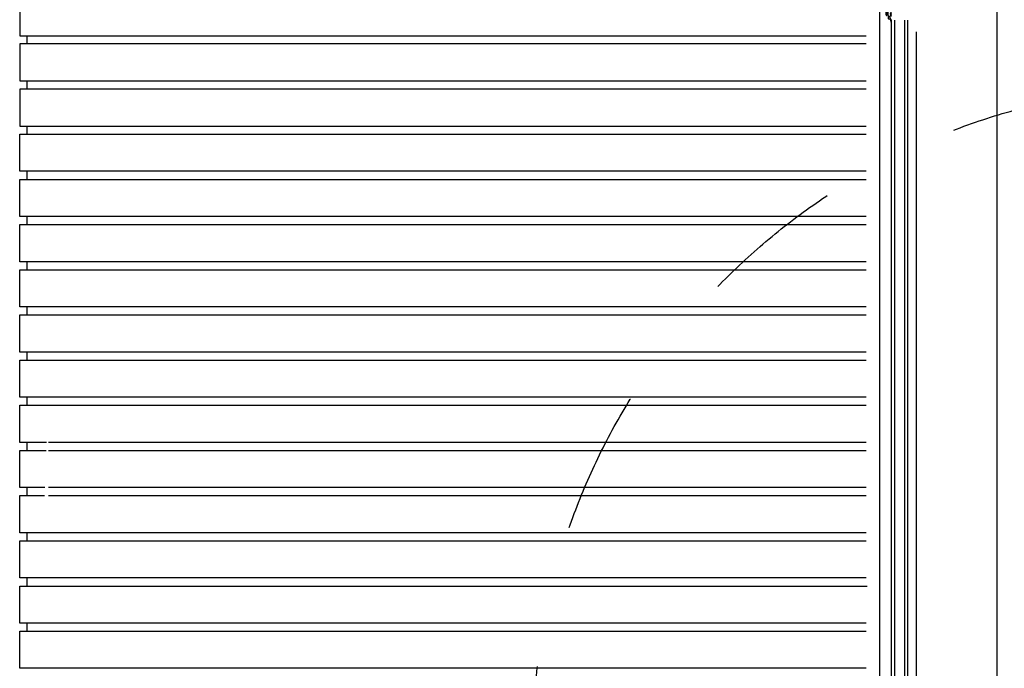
# Model space of a CAD drawing. Extents: x 0 to 140000, y 0 to 84100.
# Tile 18 of 105: x 12024 to 13404, y 22095 to 23004. Entities that reach past the tile are written whole.
import ezdxf

# ---------------------------------------------------------------- set-up
doc = ezdxf.new("R2010")
doc.units = 0
doc.header["$LTSCALE"] = 100
doc.header["$MEASUREMENT"] = 0
doc.linetypes.add('AUSGEZOGEN', pattern=[0])
doc.linetypes.add('TEGELS', pattern=[4, 2, -2])
doc.layers.get('0').update_dxf_attribs({"linetype": 'CONTINUOUS'})
for name, color, linetype in [('AL$1A---_ALGEMEEN', 1, 'CONTINUOUS'), ('AL21----_BUITENWAND', 2, 'CONTINUOUS'), ('AL31----_BUITENKOZIJ', 7, 'CONTINUOUS')]:
    doc.layers.add(name, color=color, linetype=linetype)

# ---------------------------------------------------------------- blocks, each defined once
blk = doc.blocks.new('204772')
at = {"color": 7, "linetype": 'AUSGEZOGEN'}
for points in [[(0.3, 0.3), (0.29, -1.63), (-0.04, -1.87), (-0.6, -1.72), (-4.88, -1.72), (-5.34, -2.22), (-5.36, -3.57), (-6.35, -4.71), (-6.85, -4.87), (-8.62, -5.22), (-9.12, -5.26), (-9.52, -5.45), (-9.69, -5.87), (-9.61, -6.12), (-9.49, -6.17), (-9.1, -6.16), (-8.37, -6.16), (-7.64, -6.08), (-6.93, -5.94), (-6.23, -5.73), (-5.55, -5.45), (-4.9, -5.12), (-4.28, -4.72), (-3.7, -4.27), (-2.68, -3.63), (-1.5, -4.52), (-1.12, -5.92), (-1.01, -6.07), (-0.84, -6.12), (-0.62, -6.03), (-0.58, -5.98), (-0.03, -5.03), (0, -4.99), (0.16, -4.92), (0.32, -4.98), (0.36, -5.03), (0.93, -6), (0.97, -6.05), (1.15, -6.12), (1.38, -6.03), (1.42, -5.98), (1.97, -5.03), (2, -4.99), (2.16, -4.92), (2.32, -4.98), (2.36, -5.03), (2.93, -6), (2.97, -6.05), (3.15, -6.12), (3.38, -6.03), (3.42, -5.98), (3.97, -5.03), (4, -4.99), (4.16, -4.92), (4.32, -4.98), (4.36, -5.03), (4.93, -6), (4.97, -6.05), (5.16, -6.12), (5.34, -6.07), (5.45, -5.92), (5.83, -4.52), (7.01, -3.63), (8.03, -4.27), (8.61, -4.72), (9.22, -5.12), (9.75, -5.38), (10.73, -5.73), (11.75, -5.98), (12.27, -6.06), (12.79, -6.11), (13.43, -6.16), (13.82, -6.17), (13.94, -6.12), (14.02, -5.87), (13.85, -5.45), (12.14, -5.04), (10.33, -4.52), (10.19, -4.41), (10.15, -4.37), (10.1, -4.33), (9.67, -3.39), (9.66, -1.99), (9.36, -1.7), (7.2, -1.72), (6.64, -1.87), (6.4, -1.8), (6.3, -1.57), (6.3, 0.3), (7.1, 0.3), (7.1, 0.6), (5.69, 1.51), (5, 1.8), (1.53, 1.8), (0.93, 1.53), (-0.5, 0.6), (-0.5, 0.3)], [(2.07, -1.8), (4.5, -1.8), (5, -1.3), (4.99, 0.38), (4.53, 0.8), (2.07, 0.8), (1.61, 0.38), (1.6, -1.3)]]:
    blk.add_lwpolyline(points, close=True, dxfattribs=at)
at = {"color": 7, "linetype": 'AUSGEZOGEN', "flags": 3}
blk.add_attdef('GRUPPE', (0, 0), '', height=1, dxfattribs=at)

msp = doc.modelspace()

# ---------------------------------------------------------------- linework, layer by layer
at = {"layer": 'AL$1A---_ALGEMEEN', "color": 4, "linetype": 'TEGELS'}
msp.add_circle((13663.6, 21989.8), 920.5, dxfattribs=at)
at = {"layer": 'AL21----_BUITENWAND', "color": 42}
for p, q in [((12023.6, 23033.4), (12023.6, 22981.4)), ((12023.6, 22981.4), (12083.2, 22981.4)), ((12033.6, 22981.4), (12033.6, 22970)), ((12063.8, 22981.4), (13210.1, 22981.4)), ((12023.6, 22970), (12023.6, 22918)), ((12082.8, 22970), (12023.6, 22970)), ((13210.1, 22970), (12063.8, 22970)), ((12023.6, 22918), (12080.8, 22918)), ((12033.6, 22918), (12033.6, 22906.7)), ((12063.8, 22918), (13210.1, 22918)), ((12023.6, 22906.7), (12023.6, 22854.7)), ((12080.3, 22906.7), (12023.6, 22906.7)), ((13210.1, 22906.7), (12063.8, 22906.7)), ((12023.6, 22854.7), (12078.3, 22854.7)), ((12033.6, 22854.7), (12033.6, 22843.4)), ((12063.8, 22854.7), (13210.1, 22854.7)), ((12023.6, 22843.4), (12077.9, 22843.4)), ((12023.6, 22791.4), (12023.6, 22843.4)), ((12063.8, 22843.4), (13210.1, 22843.4)), ((12075.9, 22791.4), (12023.6, 22791.4)), ((12033.6, 22791.4), (12033.6, 22780)), ((13210.1, 22791.4), (12063.8, 22791.4)), ((12023.6, 22780), (12075.5, 22780)), ((12023.6, 22728), (12023.6, 22780)), ((12063.8, 22780), (13210.1, 22780)), ((12073.5, 22728), (12023.6, 22728)), ((12023.6, 22716.7), (12073, 22716.7)), ((12023.6, 22664.7), (12023.6, 22716.7)), ((12033.6, 22728), (12033.6, 22716.7)), ((13210.1, 22728), (12063.8, 22728)), ((12063.8, 22716.7), (13210.1, 22716.7)), ((12071, 22664.7), (12023.6, 22664.7)), ((12033.6, 22664.7), (12033.6, 22653.4)), ((13210.1, 22664.7), (12063.8, 22664.7)), ((12023.6, 22653.4), (12070.6, 22653.4)), ((12023.6, 22601.4), (12023.6, 22653.4)), ((12063.8, 22653.4), (13210.1, 22653.4)), ((12068.6, 22601.4), (12023.6, 22601.4)), ((12033.6, 22601.4), (12033.6, 22590)), ((13210.1, 22601.4), (12063.8, 22601.4)), ((12023.6, 22590), (12068.2, 22590)), ((12023.6, 22538), (12023.6, 22590)), ((12063.8, 22590), (13210.1, 22590)), ((12066.2, 22538), (12023.6, 22538)), ((12033.6, 22538), (12033.6, 22526.7)), ((13210.1, 22538), (12063.8, 22538)), ((12023.6, 22526.7), (12065.8, 22526.7)), ((12023.6, 22474.7), (12023.6, 22526.7)), ((12063.8, 22526.7), (13210.1, 22526.7)), ((12063.8, 22474.7), (12023.6, 22474.7)), ((12033.6, 22474.7), (12033.6, 22463.4)), ((13210.1, 22474.7), (12063.8, 22474.7)), ((12023.6, 22463.4), (12063.3, 22463.4)), ((12023.6, 22411.4), (12023.6, 22463.4)), ((12063.8, 22463.4), (13210.1, 22463.4)), ((12061.3, 22411.4), (12023.6, 22411.4)), ((12033.6, 22411.4), (12033.6, 22400)), ((13210.1, 22411.4), (12063.8, 22411.4)), ((12023.6, 22400), (12060.9, 22400)), ((12023.6, 22348), (12023.6, 22400)), ((12063.8, 22400), (13210.1, 22400)), ((12058.9, 22348), (12023.6, 22348)), ((12033.6, 22348), (12033.6, 22336.7)), ((13210.1, 22348), (12063.8, 22348)), ((12023.6, 22336.7), (12058.5, 22336.7)), ((12023.6, 22284.7), (12023.6, 22336.7)), ((12063.8, 22336.7), (13210.1, 22336.7)), ((12066.2, 22284.7), (12023.6, 22284.7)), ((12023.6, 22273.4), (12065.8, 22273.4)), ((12023.6, 22221.4), (12023.6, 22273.4)), ((12033.6, 22284.7), (12033.6, 22273.4)), ((13210.1, 22284.7), (12063.8, 22284.7)), ((12063.8, 22273.4), (13210.1, 22273.4)), ((12063.8, 22221.4), (12023.6, 22221.4)), ((12033.6, 22221.4), (12033.6, 22210)), ((13210.1, 22221.4), (12063.8, 22221.4)), ((12023.6, 22210), (13211.3, 22210)), ((12023.6, 22158), (12023.6, 22210)), ((13210.1, 22158), (12023.6, 22158)), ((12033.6, 22158), (12033.6, 22146.7)), ((12023.6, 22146.7), (13210.1, 22146.7)), ((12023.6, 22094.7), (12023.6, 22146.7)), ((13210.1, 22094.7), (12023.6, 22094.7))]:
    msp.add_line(p, q, dxfattribs=at)
at = {"layer": 'AL31----_BUITENKOZIJ', "color": 1, "linetype": 'CONTINUOUS'}
for p, q in [((13393.6, 12777), (13393.6, 32714.7)), ((13280.1, 22986.9), (13280.1, 21315.6))]:
    msp.add_line(p, q, dxfattribs=at)
at = {"layer": 'AL31----_BUITENKOZIJ'}
for p, q in [((13245.4, 21299.5), (13245.4, 23003.1)), ((13250.4, 21299.5), (13250.4, 23003.1)), ((13264.4, 21299.5), (13264.4, 23003.1)), ((13268.4, 21299.5), (13268.4, 23003.1))]:
    msp.add_line(p, q, dxfattribs=at)
at = {"layer": 'AL31----_BUITENKOZIJ', "color": 1, "linetype": 'CONTINUOUS'}
msp.add_lwpolyline([(13228.6, 32714.7), (13228.6, 12777.1)], dxfattribs=at)

# ---------------------------------------------------------------- block references
at = {"layer": 'AL31----_BUITENKOZIJ', "color": 4, "linetype": 'CONTINUOUS', "rotation": 90}
msp.add_blockref('204772', (13239.2, 23010.3), dxfattribs=at)

doc.saveas('drawing.dxf')
